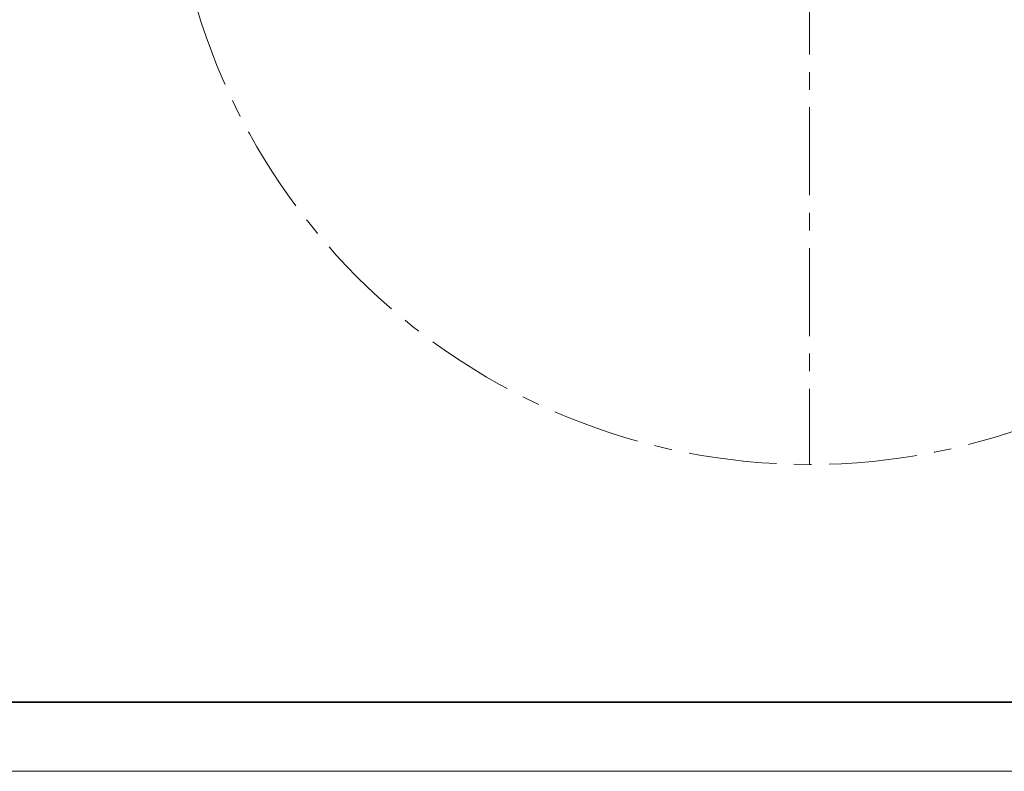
# Model space of a CAD drawing. Header units: millimetres. Extents: x -54 to 820, y 0 to 420.
# Tile 2 of 26: x 96 to 238, y 0 to 109. Entities that reach past the tile are written whole.
import ezdxf

# ---------------------------------------------------------------- set-up
doc = ezdxf.new("R2010")
doc.units = ezdxf.units.MM
doc.linetypes.add('CENTERX2', pattern=[20.32, 12.7, -2.54, 2.54, -2.54])
doc.styles.add('SLDTEXTSTYLE1', font='TXT', dxfattribs={"width": 0.7, "bigfont": 'bigfont'})

# ---------------------------------------------------------------- blocks, each defined once
blk = doc.blocks.new('SW_NOTE_18')
at = {"color": 0, "linetype": 'Continuous', "lineweight": 0, "char_height": 3.5, "attachment_point": 1, "style": 'SLDTEXTSTYLE1'}
for s, insert in [('\\M+18EDA\\M+190A1为处\\M+1979D\\M+18D40\\M+18DC5', (0, -47.75)), ('5\\M+18141喷涂\\M+18C8F\\M+19349\\M+18F8A\\M+1974C', (0, -56.47)), ('\\M+19786钉\\M+18D45\\M+18B79\\M+19786\\M+1928C\\M+18DD1', (0, -60.82)), ('\\M+19770\\M+1E1E9胶\\M+190A7\\M+19569\\M+19668护', (0, -65.18)), ('6\\M+18141钣\\M+18BE0\\M+19357开图\\M+18B79', (0, -73.89))]:
    blk.add_mtext(s, dxfattribs=dict(at, insert=insert))

msp = doc.modelspace()

# ---------------------------------------------------------------- linework, layer by layer
at = {"color": 7, "linetype": 'CENTERX2', "lineweight": 18}
msp.add_line((210.3652, 136.4907), (210.3652, 44.2907), dxfattribs=at)
at = {"color": 7, "linetype": 'Continuous', "lineweight": 35}
msp.add_line((25, 10), (584, 10), dxfattribs=at)
at = {"color": 7, "linetype": 'Continuous', "lineweight": 18}
msp.add_line((0, 0), (594, 0), dxfattribs=at)
at = {"color": 7, "linetype": 'CENTERX2', "lineweight": 18}
msp.add_arc((210.3652, 136.4907), 92.2, 95, 85, dxfattribs=at)

# ---------------------------------------------------------------- block references
at = {"color": 1, "linetype": 'Continuous', "lineweight": 0}
msp.add_blockref('SW_NOTE_18', (0.7276, 155.2815), dxfattribs=at)

doc.saveas('drawing.dxf')
